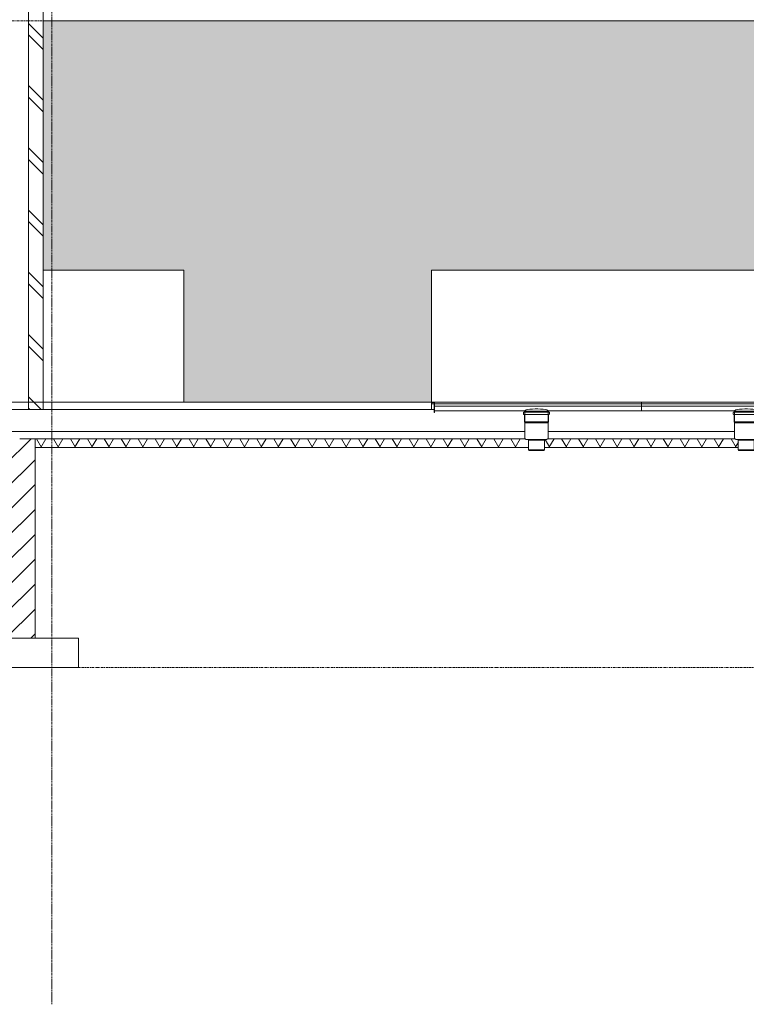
# Model space of a CAD drawing. Header units: millimetres. Extents: x 37681 to 219932, y -4585 to 8657.
# Tile 36 of 53: x 84608 to 89561, y -4105 to 2608. Entities that reach past the tile are written whole.
import ezdxf

# ---------------------------------------------------------------- set-up
doc = ezdxf.new("R2010")
doc.units = ezdxf.units.MM
doc.linetypes.add('ARC Grid Line', pattern=[22.225, 12.7, -3.175, 3.175, -3.175])
doc.linetypes.add('ARC Level Line', pattern=[32, 6, -5, 16, -5])
for name, color, linetype, lineweight in [('A--A23__Vloeren', 8, 'Continuous', 15), ('A--A2__Ruwbouw', 8, 'Continuous', 15), ('A--AR9__AlgVoorz', 1, 'Continuous', 9), ('A--L$01A__Algemeen', 7, 'Continuous', 9), ('A--L$07A__Stramien', 1, 'Continuous', 13), ('A--L22__Binnenwanden', 2, 'Continuous', 9), ('A--L23__Vloeren', 3, 'Continuous', 9), ('A--L45__Plafondafwerkingen', 1, 'Continuous', 9), ('A--L74__VasteSanitaireVoorz', 1, 'Continuous', 9), ('A--L82__LosseGebruikersInvent', 1, 'Continuous', 9), ('A--LR9__AlgVoorz', 7, 'Continuous', 9)]:
    doc.layers.add(name, color=color, linetype=linetype, lineweight=lineweight)

# ---------------------------------------------------------------- blocks, each defined once
blk = doc.blocks.new('73_FU_Keukentop - Type 1-2250152-B')
at = {"layer": 'A--L82__LosseGebruikersInvent'}
for p, q in [((-76191.4, 900), (-75233.4, 900)), ((-75233.4, 900), (-75233.4, 0))]:
    blk.add_line(p, q, dxfattribs=at)
blk = doc.blocks.new('52_PF_FB_Gutter_rectangle - End Outlet - 1430mm_W_ x 300mm_L_ x 60mm_H_ x 160mm_Dia_ 2-2250497-B')
at = {"layer": 'A--L74__VasteSanitaireVoorz'}
for p, q in [((-73527.4, 0.1), (-73539.4, 0.1)), ((-72113.4, 0.1), (-73523.4, 0.1)), ((-73523.4, 0.1), (-73523.4, -3.9)), ((-72113.4, -3.9), (-72113.4, 0.1)), ((-73543.4, -3.9), (-73543.4, -11.9)), ((-73543.4, -11.9), (-73541.4, -11.9)), ((-73541.4, -3.9), (-73541.4, -11.9)), ((-73541.4, -11.9), (-73541.4, -3.9)), ((-73541.4, -11.9), (-73525.4, -11.9)), ((-73527.4, -1.9), (-73539.4, -1.9)), ((-73539.4, -1.9), (-73527.4, -1.9)), ((-73525.4, -11.9), (-73525.4, -3.9)), ((-73525.4, -3.9), (-73525.4, -59.9)), ((-73525.4, -69.9), (-73525.4, -59.9)), ((-73523.4, -11.9), (-73523.4, -3.9)), ((-73523.4, -59.9), (-73523.4, -3.9)), ((-73523.4, -11.9), (-72113.4, -11.9)), ((-73523.4, -27.9), (-72113.4, -27.9)), ((-73523.4, -59.9), (-72908.4, -59.9)), ((-73523.4, -59.9), (-73523.4, -69.9)), ((-72910.1, -62.6), (-72910.1, -66.6)), ((-72908, -62.6), (-72910.1, -62.6)), ((-72908.4, -59.9), (-72908.4, -134.4)), ((-72828.4, -62.6), (-72907.3, -62.6)), ((-72749.5, -62.6), (-72828.4, -62.6)), ((-72746.7, -62.6), (-72748.9, -62.6)), ((-72748.4, -59.9), (-72113.4, -59.9)), ((-72748.4, -134.4), (-72748.4, -59.9)), ((-72746.7, -66.6), (-72746.7, -62.6)), ((-72113.4, -3.9), (-72113.4, -11.9)), ((-72113.4, -11.9), (-72113.4, -23.9)), ((-72113.4, -27.9), (-72113.4, -23.9)), ((-72113.4, -27.9), (-72113.4, -29.9)), ((-72113.4, -29.9), (-72113.4, -31.8)), ((-72113.4, -35.7), (-72113.4, -31.8)), ((-72113.4, -35.7), (-72113.4, -59.9)), ((-73525.4, -69.9), (-73523.4, -69.9)), ((-72917.1, -71.6), (-72917.1, -80.6)), ((-72910.1, -85.6), (-72910.1, -134.8)), ((-72746.7, -134.8), (-72746.7, -85.6)), ((-72739.8, -80.6), (-72739.8, -71.6)), ((-72910.1, -134.8), (-72908.5, -141.1)), ((-72828.4, -134.8), (-72910.1, -134.8)), ((-72908.5, -141.1), (-72908.5, -242.6)), ((-72908.5, -141.1), (-72828.4, -141.1)), ((-72908.4, -134.4), (-72906.4, -139.9)), ((-72828.4, -134.8), (-72746.7, -134.8)), ((-72748.4, -141.1), (-72828.4, -141.1)), ((-72750.4, -139.9), (-72748.4, -134.4)), ((-72748.4, -141.1), (-72746.7, -134.8)), ((-72748.4, -242.6), (-72748.4, -141.1)), ((-72883.4, -253.9), (-72883.4, -258.9)), ((-72883.4, -258.9), (-72883.4, -324.9)), ((-72883.4, -258.9), (-72828.4, -258.9)), ((-72828.4, -258.9), (-72883.4, -258.9)), ((-72828.4, -258.9), (-72773.4, -258.9)), ((-72828.4, -258.9), (-72773.4, -258.9)), ((-72773.4, -258.9), (-72773.4, -253.9)), ((-72773.4, -324.9), (-72773.4, -258.9)), ((-72883.4, -324.9), (-72881.6, -329.9)), ((-72828.4, -324.9), (-72883.4, -324.9)), ((-72828.4, -329.9), (-72881.6, -329.9)), ((-72773.4, -324.9), (-72828.4, -324.9)), ((-72775.3, -329.9), (-72828.4, -329.9)), ((-72775.3, -329.9), (-72773.4, -324.9))]:
    blk.add_line(p, q, dxfattribs=at)
at = {"layer": 'A--L74__VasteSanitaireVoorz', "flags": 128}
for points in [[(-72912.1, -68.6), (-72912.1, -68.6), (-72912, -68.6), (-72911.9, -68.6), (-72911.8, -68.6), (-72911.7, -68.6), (-72911.7, -68.5), (-72911.6, -68.5), (-72911.5, -68.5), (-72911.4, -68.5), (-72911.4, -68.4), (-72911.3, -68.4), (-72911.2, -68.4), (-72911.2, -68.3), (-72911.1, -68.3), (-72911, -68.3), (-72910.9, -68.2), (-72910.9, -68.2), (-72910.8, -68.1), (-72910.8, -68), (-72910.7, -68), (-72910.7, -67.9), (-72910.6, -67.9), (-72910.6, -67.8), (-72910.5, -67.7), (-72910.5, -67.7), (-72910.4, -67.6), (-72910.4, -67.5), (-72910.3, -67.5), (-72910.3, -67.4), (-72910.3, -67.3), (-72910.3, -67.2), (-72910.2, -67.2), (-72910.2, -67.1), (-72910.2, -67), (-72910.2, -66.9), (-72910.2, -66.9), (-72910.2, -66.8), (-72910.1, -66.7), (-72910.1, -66.6), (-72910.1, -66.6)], [(-72748.4, -59.9), (-72750.9, -56.5), (-72757.7, -53.4), (-72768.7, -50.6), (-72783.1, -48.3), (-72800.2, -46.8), (-72818.8, -46), (-72838.1, -46), (-72856.7, -46.8), (-72873.8, -48.3), (-72888.2, -50.6), (-72899.2, -53.4), (-72906, -56.5), (-72908.4, -59.9)], [(-72746.7, -66.6), (-72746.7, -66.7), (-72746.7, -66.8), (-72746.7, -66.8), (-72746.7, -66.9), (-72746.7, -67), (-72746.7, -67.1), (-72746.7, -67.2), (-72746.6, -67.2), (-72746.6, -67.3), (-72746.6, -67.4), (-72746.6, -67.5), (-72746.5, -67.5), (-72746.5, -67.6), (-72746.4, -67.7), (-72746.4, -67.7), (-72746.3, -67.8), (-72746.3, -67.9), (-72746.2, -67.9), (-72746.2, -68), (-72746.1, -68), (-72746.1, -68.1), (-72746, -68.1), (-72746, -68.2), (-72745.9, -68.2), (-72745.8, -68.3), (-72745.8, -68.3), (-72745.7, -68.4), (-72745.6, -68.4), (-72745.5, -68.4), (-72745.5, -68.5), (-72745.4, -68.5), (-72745.3, -68.5), (-72745.2, -68.5), (-72745.2, -68.6), (-72745.1, -68.6), (-72745, -68.6), (-72744.9, -68.6), (-72744.8, -68.6), (-72744.8, -68.6), (-72744.7, -68.6)], [(-72917.1, -71.6), (-72917.1, -71.5), (-72917.1, -71.4), (-72917.1, -71.2), (-72917.1, -71.1), (-72917, -71), (-72917, -70.9), (-72917, -70.8), (-72916.9, -70.7), (-72916.9, -70.5), (-72916.9, -70.4), (-72916.8, -70.3), (-72916.8, -70.2), (-72916.7, -70.1), (-72916.6, -70), (-72916.6, -69.9), (-72916.5, -69.8), (-72916.4, -69.7), (-72916.3, -69.6), (-72916.3, -69.5), (-72916.2, -69.4), (-72916.1, -69.4), (-72916, -69.3), (-72915.9, -69.2), (-72915.8, -69.1), (-72915.7, -69.1), (-72915.6, -69), (-72915.5, -69), (-72915.4, -68.9), (-72915.3, -68.8), (-72915.2, -68.8), (-72915.1, -68.8), (-72915, -68.7), (-72914.8, -68.7), (-72914.7, -68.7), (-72914.6, -68.6), (-72914.5, -68.6), (-72914.4, -68.6), (-72914.2, -68.6), (-72914.1, -68.6), (-72914.1, -68.6)], [(-72914.1, -83.6), (-72914.2, -83.6), (-72914.3, -83.6), (-72914.5, -83.6), (-72914.6, -83.6), (-72914.7, -83.5), (-72914.8, -83.5), (-72914.9, -83.5), (-72915, -83.4), (-72915.2, -83.4), (-72915.3, -83.4), (-72915.4, -83.3), (-72915.5, -83.3), (-72915.6, -83.2), (-72915.7, -83.1), (-72915.8, -83.1), (-72915.9, -83), (-72916, -82.9), (-72916.1, -82.9), (-72916.2, -82.8), (-72916.2, -82.7), (-72916.3, -82.6), (-72916.4, -82.5), (-72916.5, -82.4), (-72916.6, -82.3), (-72916.6, -82.2), (-72916.7, -82.1), (-72916.7, -82), (-72916.8, -81.9), (-72916.8, -81.8), (-72916.9, -81.7), (-72916.9, -81.6), (-72917, -81.5), (-72917, -81.3), (-72917, -81.2), (-72917.1, -81.1), (-72917.1, -81), (-72917.1, -80.9), (-72917.1, -80.8), (-72917.1, -80.6), (-72917.1, -80.6)], [(-72828.4, -68.6), (-72831.9, -68.6), (-72835.3, -68.6), (-72838.7, -68.6), (-72842.1, -68.6), (-72845.5, -68.6), (-72848.8, -68.6), (-72852.1, -68.6), (-72855.4, -68.6), (-72858.6, -68.6), (-72861.8, -68.6), (-72864.9, -68.6), (-72868, -68.6), (-72871, -68.6), (-72873.9, -68.6), (-72876.8, -68.6), (-72879.6, -68.6), (-72882.3, -68.6), (-72884.9, -68.6), (-72887.5, -68.6), (-72889.9, -68.6), (-72892.2, -68.6), (-72894.5, -68.6), (-72896.6, -68.6), (-72898.6, -68.6), (-72900.5, -68.6), (-72902.3, -68.6), (-72904, -68.6), (-72905.5, -68.6), (-72907, -68.6), (-72908.3, -68.6), (-72909.5, -68.6), (-72910.5, -68.6), (-72911.4, -68.6), (-72912.2, -68.6), (-72912.8, -68.6), (-72913.4, -68.6), (-72913.7, -68.6), (-72914, -68.6), (-72914.1, -68.6), (-72914.1, -68.6)], [(-72914.1, -68.6), (-72914, -68.6), (-72913.8, -68.6), (-72913.5, -68.6), (-72913, -68.6), (-72912.4, -68.6), (-72911.6, -68.6), (-72910.8, -68.6), (-72909.7, -68.6), (-72908.6, -68.6)], [(-72909.5, -83.6), (-72910.5, -83.6), (-72911.4, -83.6), (-72912.2, -83.6), (-72912.8, -83.6), (-72913.4, -83.6), (-72913.7, -83.6), (-72914, -83.6), (-72914.1, -83.6), (-72914.1, -83.6)], [(-72914.1, -83.6), (-72914, -83.6), (-72913.8, -83.6), (-72913.5, -83.6), (-72913, -83.6), (-72912.4, -83.6), (-72911.6, -83.6), (-72910.8, -83.6), (-72909.7, -83.6), (-72908.6, -83.6), (-72907.3, -83.6), (-72905.9, -83.6), (-72904.4, -83.6), (-72902.8, -83.6), (-72901, -83.6), (-72899.1, -83.6), (-72897.1, -83.6), (-72895, -83.6), (-72892.8, -83.6), (-72890.5, -83.6), (-72888.1, -83.6), (-72885.6, -83.6), (-72883, -83.6), (-72880.3, -83.6), (-72877.6, -83.6), (-72874.7, -83.6), (-72871.8, -83.6), (-72868.8, -83.6), (-72865.8, -83.6), (-72862.6, -83.6), (-72859.5, -83.6), (-72856.3, -83.6), (-72853, -83.6), (-72849.7, -83.6), (-72846.4, -83.6), (-72843, -83.6), (-72839.6, -83.6), (-72836.2, -83.6), (-72832.8, -83.6), (-72829.4, -83.6), (-72828.4, -83.6)], [(-72910.1, -85.6), (-72910.1, -85.5), (-72910.2, -85.4), (-72910.2, -85.4), (-72910.2, -85.3), (-72910.2, -85.2), (-72910.2, -85.1), (-72910.2, -85), (-72910.2, -85), (-72910.3, -84.9), (-72910.3, -84.8), (-72910.3, -84.7), (-72910.4, -84.7), (-72910.4, -84.6), (-72910.4, -84.5), (-72910.5, -84.5), (-72910.5, -84.4), (-72910.6, -84.3), (-72910.6, -84.3), (-72910.7, -84.2), (-72910.8, -84.2), (-72910.8, -84.1), (-72910.9, -84.1), (-72910.9, -84), (-72911, -84), (-72911.1, -83.9), (-72911.1, -83.9), (-72911.2, -83.8), (-72911.3, -83.8), (-72911.3, -83.8), (-72911.4, -83.7), (-72911.5, -83.7), (-72911.6, -83.7), (-72911.6, -83.7), (-72911.7, -83.6), (-72911.8, -83.6), (-72911.9, -83.6), (-72912, -83.6), (-72912, -83.6), (-72912.1, -83.6), (-72912.1, -83.6)], [(-72742.8, -68.6), (-72742.9, -68.6), (-72743.1, -68.6), (-72743.4, -68.6), (-72743.9, -68.6), (-72744.5, -68.6), (-72745.2, -68.6), (-72746.1, -68.6), (-72747.1, -68.6), (-72748.3, -68.6), (-72749.6, -68.6), (-72751, -68.6), (-72752.5, -68.6), (-72754.1, -68.6), (-72755.9, -68.6), (-72757.8, -68.6), (-72759.7, -68.6), (-72761.8, -68.6), (-72764.1, -68.6), (-72766.4, -68.6), (-72768.8, -68.6), (-72771.3, -68.6), (-72773.9, -68.6), (-72776.6, -68.6), (-72779.3, -68.6), (-72782.2, -68.6), (-72785.1, -68.6), (-72788.1, -68.6), (-72791.1, -68.6), (-72794.2, -68.6), (-72797.4, -68.6), (-72800.6, -68.6), (-72803.9, -68.6), (-72807.2, -68.6), (-72810.5, -68.6), (-72813.9, -68.6), (-72817.3, -68.6), (-72820.7, -68.6), (-72824.1, -68.6), (-72827.5, -68.6), (-72828.4, -68.6)], [(-72828.4, -83.6), (-72825, -83.6), (-72821.6, -83.6), (-72818.2, -83.6), (-72814.8, -83.6), (-72811.4, -83.6), (-72808.1, -83.6), (-72804.8, -83.6), (-72801.5, -83.6), (-72798.3, -83.6), (-72795.1, -83.6), (-72792, -83.6), (-72788.9, -83.6), (-72785.9, -83.6), (-72782.9, -83.6), (-72780.1, -83.6), (-72777.3, -83.6), (-72774.6, -83.6), (-72772, -83.6), (-72769.4, -83.6), (-72767, -83.6), (-72764.7, -83.6), (-72762.4, -83.6), (-72760.3, -83.6), (-72758.3, -83.6), (-72756.4, -83.6), (-72754.6, -83.6), (-72752.9, -83.6), (-72751.4, -83.6), (-72749.9, -83.6), (-72748.6, -83.6), (-72747.4, -83.6), (-72746.4, -83.6), (-72745.5, -83.6), (-72744.7, -83.6), (-72744, -83.6), (-72743.5, -83.6), (-72743.1, -83.6), (-72742.9, -83.6), (-72742.8, -83.6), (-72742.8, -83.6)], [(-72742.8, -83.6), (-72742.9, -83.6), (-72743.1, -83.6), (-72743.4, -83.6), (-72743.9, -83.6), (-72744.5, -83.6), (-72745.2, -83.6), (-72746.1, -83.6), (-72747.1, -83.6), (-72748.3, -83.6)], [(-72747.4, -68.6), (-72746.4, -68.6), (-72745.5, -68.6), (-72744.7, -68.6), (-72744, -68.6), (-72743.5, -68.6), (-72743.1, -68.6), (-72742.9, -68.6), (-72742.8, -68.6), (-72742.8, -68.6)], [(-72744.7, -83.6), (-72744.8, -83.6), (-72744.9, -83.6), (-72745, -83.6), (-72745.1, -83.6), (-72745.1, -83.6), (-72745.2, -83.7), (-72745.3, -83.7), (-72745.4, -83.7), (-72745.4, -83.7), (-72745.5, -83.8), (-72745.6, -83.8), (-72745.7, -83.8), (-72745.7, -83.9), (-72745.8, -83.9), (-72745.9, -83.9), (-72745.9, -84), (-72746, -84), (-72746.1, -84.1), (-72746.1, -84.2), (-72746.2, -84.2), (-72746.2, -84.3), (-72746.3, -84.3), (-72746.3, -84.4), (-72746.4, -84.5), (-72746.4, -84.5), (-72746.5, -84.6), (-72746.5, -84.7), (-72746.5, -84.7), (-72746.6, -84.8), (-72746.6, -84.9), (-72746.6, -85), (-72746.7, -85), (-72746.7, -85.1), (-72746.7, -85.2), (-72746.7, -85.3), (-72746.7, -85.3), (-72746.7, -85.4), (-72746.7, -85.5), (-72746.7, -85.6), (-72746.7, -85.6)], [(-72742.8, -68.6), (-72742.7, -68.6), (-72742.6, -68.6), (-72742.4, -68.6), (-72742.3, -68.6), (-72742.2, -68.7), (-72742.1, -68.7), (-72742, -68.7), (-72741.9, -68.8), (-72741.7, -68.8), (-72741.6, -68.8), (-72741.5, -68.9), (-72741.4, -68.9), (-72741.3, -69), (-72741.2, -69.1), (-72741.1, -69.1), (-72741, -69.2), (-72740.9, -69.3), (-72740.8, -69.3), (-72740.7, -69.4), (-72740.6, -69.5), (-72740.6, -69.6), (-72740.5, -69.7), (-72740.4, -69.8), (-72740.3, -69.9), (-72740.3, -70), (-72740.2, -70.1), (-72740.1, -70.2), (-72740.1, -70.3), (-72740, -70.4), (-72740, -70.5), (-72740, -70.6), (-72739.9, -70.7), (-72739.9, -70.9), (-72739.9, -71), (-72739.8, -71.1), (-72739.8, -71.2), (-72739.8, -71.3), (-72739.8, -71.4), (-72739.8, -71.6), (-72739.8, -71.6)], [(-72739.8, -80.6), (-72739.8, -80.7), (-72739.8, -80.8), (-72739.8, -81), (-72739.8, -81.1), (-72739.9, -81.2), (-72739.9, -81.3), (-72739.9, -81.4), (-72739.9, -81.5), (-72740, -81.7), (-72740, -81.8), (-72740.1, -81.9), (-72740.1, -82), (-72740.2, -82.1), (-72740.3, -82.2), (-72740.3, -82.3), (-72740.4, -82.4), (-72740.5, -82.5), (-72740.5, -82.6), (-72740.6, -82.7), (-72740.7, -82.8), (-72740.8, -82.8), (-72740.9, -82.9), (-72741, -83), (-72741.1, -83.1), (-72741.2, -83.1), (-72741.3, -83.2), (-72741.4, -83.2), (-72741.5, -83.3), (-72741.6, -83.4), (-72741.7, -83.4), (-72741.8, -83.4), (-72741.9, -83.5), (-72742.1, -83.5), (-72742.2, -83.5), (-72742.3, -83.6), (-72742.4, -83.6), (-72742.5, -83.6), (-72742.6, -83.6), (-72742.8, -83.6), (-72742.8, -83.6)], [(-72897.2, -253.9), (-72897.7, -253.9), (-72898.1, -253.9), (-72898.6, -253.8), (-72899, -253.7), (-72899.5, -253.7), (-72899.9, -253.6), (-72900.3, -253.4), (-72900.8, -253.3), (-72901.2, -253.2), (-72901.6, -253), (-72902, -252.8), (-72902.4, -252.6), (-72902.8, -252.4), (-72903.2, -252.2), (-72903.6, -251.9), (-72903.9, -251.7), (-72904.3, -251.4), (-72904.6, -251.1), (-72905, -250.8), (-72905.3, -250.5), (-72905.6, -250.1), (-72905.9, -249.8), (-72906.2, -249.5), (-72906.4, -249.1), (-72906.7, -248.7), (-72906.9, -248.3), (-72907.1, -247.9), (-72907.3, -247.5), (-72907.5, -247.1), (-72907.7, -246.7), (-72907.9, -246.3), (-72908, -245.9), (-72908.1, -245.4), (-72908.2, -245), (-72908.3, -244.5), (-72908.4, -244.1), (-72908.4, -243.7), (-72908.5, -243.2), (-72908.5, -242.8), (-72908.5, -242.6)], [(-72883.2, -253.9), (-72884.8, -253.9), (-72886.3, -253.9), (-72887.8, -253.9), (-72889.1, -253.9), (-72890.3, -253.9), (-72891.5, -253.9), (-72892.5, -253.9), (-72893.5, -253.9), (-72894.3, -253.9), (-72895.1, -253.9), (-72895.7, -253.9), (-72896.2, -253.9), (-72896.6, -253.9), (-72896.9, -253.9), (-72897.1, -253.9), (-72897.2, -253.9), (-72897.2, -253.9)], [(-72897.2, -253.9), (-72897.2, -253.9), (-72897, -253.9), (-72896.7, -253.9), (-72896.3, -253.9), (-72895.8, -253.9), (-72895.2, -253.9), (-72894.5, -253.9), (-72893.7, -253.9), (-72892.8, -253.9), (-72891.8, -253.9), (-72890.7, -253.9), (-72889.4, -253.9), (-72888.1, -253.9), (-72886.7, -253.9), (-72885.2, -253.9), (-72883.6, -253.9), (-72881.9, -253.9), (-72880.1, -253.9), (-72878.3, -253.9), (-72876.4, -253.9), (-72874.3, -253.9), (-72872.3, -253.9), (-72870.1, -253.9), (-72867.9, -253.9), (-72865.6, -253.9), (-72863.3, -253.9), (-72860.9, -253.9), (-72858.4, -253.9), (-72855.9, -253.9), (-72853.4, -253.9), (-72850.8, -253.9), (-72848.2, -253.9), (-72845.5, -253.9), (-72842.8, -253.9), (-72840.1, -253.9), (-72837.4, -253.9), (-72834.7, -253.9), (-72831.9, -253.9), (-72829.2, -253.9), (-72828.4, -253.9)], [(-72828.4, -253.9), (-72825.7, -253.9), (-72822.9, -253.9), (-72820.2, -253.9), (-72817.5, -253.9), (-72814.8, -253.9), (-72812.1, -253.9), (-72809.4, -253.9), (-72806.8, -253.9), (-72804.2, -253.9), (-72801.7, -253.9), (-72799.2, -253.9), (-72796.7, -253.9), (-72794.3, -253.9), (-72791.9, -253.9), (-72789.6, -253.9), (-72787.4, -253.9), (-72785.2, -253.9), (-72783.1, -253.9), (-72781.1, -253.9), (-72779.1, -253.9), (-72777.2, -253.9), (-72775.4, -253.9), (-72773.7, -253.9), (-72772.1, -253.9), (-72770.6, -253.9), (-72769.1, -253.9), (-72767.8, -253.9), (-72766.5, -253.9), (-72765.4, -253.9), (-72764.3, -253.9), (-72763.4, -253.9), (-72762.6, -253.9), (-72761.8, -253.9), (-72761.2, -253.9), (-72760.7, -253.9), (-72760.3, -253.9), (-72760, -253.9), (-72759.8, -253.9), (-72759.7, -253.9), (-72759.7, -253.9)], [(-72759.7, -253.9), (-72759.7, -253.9), (-72759.9, -253.9), (-72760.2, -253.9), (-72760.6, -253.9), (-72761, -253.9), (-72761.6, -253.9), (-72762.4, -253.9), (-72763.2, -253.9), (-72764.1, -253.9), (-72765.1, -253.9), (-72766.2, -253.9), (-72767.4, -253.9), (-72768.8, -253.9), (-72770.2, -253.9), (-72771.7, -253.9), (-72773.3, -253.9), (-72774.8, -253.9)], [(-72748.4, -242.6), (-72748.4, -243.1), (-72748.5, -243.5), (-72748.5, -244), (-72748.6, -244.4), (-72748.6, -244.9), (-72748.7, -245.3), (-72748.9, -245.7), (-72749, -246.2), (-72749.1, -246.6), (-72749.3, -247), (-72749.5, -247.4), (-72749.7, -247.8), (-72749.9, -248.2), (-72750.1, -248.6), (-72750.4, -249), (-72750.6, -249.4), (-72750.9, -249.7), (-72751.2, -250.1), (-72751.5, -250.4), (-72751.8, -250.7), (-72752.2, -251), (-72752.5, -251.3), (-72752.9, -251.6), (-72753.2, -251.9), (-72753.6, -252.1), (-72754, -252.3), (-72754.4, -252.6), (-72754.8, -252.8), (-72755.2, -253), (-72755.6, -253.1), (-72756, -253.3), (-72756.4, -253.4), (-72756.9, -253.5), (-72757.3, -253.6), (-72757.8, -253.7), (-72758.2, -253.8), (-72758.7, -253.8), (-72759.1, -253.9), (-72759.6, -253.9), (-72759.7, -253.9)]]:
    blk.add_lwpolyline(points, dxfattribs=at)
at = {"layer": 'A--L74__VasteSanitaireVoorz'}
for centre, radius, start, end in [((-73539.4, -3.9), 4, 90, 180), ((-73539.4, -3.9), 4, 90, 180), ((-73527.4, -3.9), 4, 0, 90), ((-73527.4, -3.9), 4, 0, 90), ((-73539.4, -3.9), 2, 90, 180), ((-73539.4, -3.9), 2, 90, 180), ((-73539.4, -3.9), 2, 120, 150), ((-73539.4, -3.9), 2, 120, 150), ((-73539.4, -3.9), 2, 120, 150), ((-73539.4, -3.9), 2, 120, 150), ((-73527.4, -3.9), 2, 360, 90), ((-73527.4, -3.9), 2, 360, 90), ((-73527.4, -3.9), 2, 30, 60), ((-73527.4, -3.9), 2, 30, 60), ((-73527.4, -3.9), 2, 30, 60), ((-73527.4, -3.9), 2, 30, 60)]:
    blk.add_arc(centre, radius, start, end, dxfattribs=at)
blk = doc.blocks.new('52_PF_FB_Gutter_rectangle - End Outlet - 1430mm_W_ x 300mm_L_ x 60mm_H_ x 160mm_Dia_ 2-2250526-B')
at = {"layer": 'A--L74__VasteSanitaireVoorz'}
for p, q in [((-70703.4, 0.1), (-72113.4, 0.1)), ((-72113.4, 0.1), (-72113.4, -3.9)), ((-70703.4, -3.9), (-70703.4, 0.1)), ((-70687.4, 0.1), (-70699.4, 0.1)), ((-72113.4, -11.9), (-72113.4, -3.9)), ((-72113.4, -23.9), (-72113.4, -11.9)), ((-72113.4, -11.9), (-70703.4, -11.9)), ((-72113.4, -23.9), (-72113.4, -27.9)), ((-72113.4, -27.9), (-70703.4, -27.9)), ((-72113.4, -29.9), (-72113.4, -27.9)), ((-72113.4, -31.8), (-72113.4, -29.9)), ((-72113.4, -31.8), (-72113.4, -35.7)), ((-72113.4, -59.9), (-72113.4, -35.7)), ((-72113.4, -59.9), (-71478.4, -59.9)), ((-71480.1, -62.6), (-71480.1, -66.6)), ((-71478, -62.6), (-71480.1, -62.6)), ((-71478.4, -59.9), (-71478.4, -134.4)), ((-71398.4, -62.6), (-71477.3, -62.6)), ((-71319.5, -62.6), (-71398.4, -62.6)), ((-71316.7, -62.6), (-71318.9, -62.6)), ((-71318.4, -59.9), (-70703.4, -59.9)), ((-71318.4, -134.4), (-71318.4, -59.9)), ((-71316.7, -66.6), (-71316.7, -62.6)), ((-70703.4, -3.9), (-70703.4, -11.9)), ((-70703.4, -3.9), (-70703.4, -59.9)), ((-70703.4, -69.9), (-70703.4, -59.9)), ((-70701.4, -3.9), (-70701.4, -11.9)), ((-70701.4, -59.9), (-70701.4, -3.9)), ((-70701.4, -11.9), (-70685.4, -11.9)), ((-70701.4, -59.9), (-70701.4, -69.9)), ((-70687.4, -1.9), (-70699.4, -1.9)), ((-70699.4, -1.9), (-70687.4, -1.9)), ((-70685.4, -11.9), (-70685.4, -3.9)), ((-70685.4, -3.9), (-70685.4, -11.9)), ((-70685.4, -11.9), (-70683.4, -11.9)), ((-70683.4, -11.9), (-70683.4, -3.9)), ((-71487.1, -71.6), (-71487.1, -80.6)), ((-71480.1, -85.6), (-71480.1, -134.8)), ((-71316.7, -134.8), (-71316.7, -85.6)), ((-71309.8, -80.6), (-71309.8, -71.6)), ((-70703.4, -69.9), (-70701.4, -69.9)), ((-71480.1, -134.8), (-71478.5, -141.1)), ((-71480.1, -134.8), (-71398.4, -134.8)), ((-71478.5, -141.1), (-71478.5, -242.6)), ((-71398.4, -141.1), (-71478.5, -141.1)), ((-71478.4, -134.4), (-71476.4, -139.9)), ((-71316.7, -134.8), (-71398.4, -134.8)), ((-71398.4, -141.1), (-71318.4, -141.1)), ((-71320.4, -139.9), (-71318.4, -134.4)), ((-71318.4, -141.1), (-71316.7, -134.8)), ((-71318.4, -242.6), (-71318.4, -141.1)), ((-71453.4, -253.9), (-71453.4, -258.9)), ((-71453.4, -258.9), (-71453.4, -324.9)), ((-71453.4, -258.9), (-71398.4, -258.9)), ((-71453.4, -258.9), (-71398.4, -258.9)), ((-71398.4, -258.9), (-71343.4, -258.9)), ((-71343.4, -258.9), (-71398.4, -258.9)), ((-71343.4, -258.9), (-71343.4, -253.9)), ((-71343.4, -324.9), (-71343.4, -258.9)), ((-71453.4, -324.9), (-71451.6, -329.9)), ((-71398.4, -324.9), (-71453.4, -324.9)), ((-71398.4, -329.9), (-71451.6, -329.9)), ((-71343.4, -324.9), (-71398.4, -324.9)), ((-71345.3, -329.9), (-71398.4, -329.9)), ((-71345.3, -329.9), (-71343.4, -324.9))]:
    blk.add_line(p, q, dxfattribs=at)
at = {"layer": 'A--L74__VasteSanitaireVoorz', "flags": 128}
for points in [[(-71482.1, -68.6), (-71482.1, -68.6), (-71482, -68.6), (-71481.9, -68.6), (-71481.8, -68.6), (-71481.7, -68.6), (-71481.7, -68.5), (-71481.6, -68.5), (-71481.5, -68.5), (-71481.4, -68.5), (-71481.4, -68.4), (-71481.3, -68.4), (-71481.2, -68.4), (-71481.2, -68.3), (-71481.1, -68.3), (-71481, -68.3), (-71480.9, -68.2), (-71480.9, -68.2), (-71480.8, -68.1), (-71480.8, -68), (-71480.7, -68), (-71480.7, -67.9), (-71480.6, -67.9), (-71480.6, -67.8), (-71480.5, -67.7), (-71480.5, -67.7), (-71480.4, -67.6), (-71480.4, -67.5), (-71480.3, -67.5), (-71480.3, -67.4), (-71480.3, -67.3), (-71480.3, -67.2), (-71480.2, -67.2), (-71480.2, -67.1), (-71480.2, -67), (-71480.2, -66.9), (-71480.2, -66.9), (-71480.2, -66.8), (-71480.1, -66.7), (-71480.1, -66.6), (-71480.1, -66.6)], [(-71318.4, -59.9), (-71320.9, -56.5), (-71327.7, -53.4), (-71338.7, -50.6), (-71353.1, -48.3), (-71370.2, -46.8), (-71388.8, -46), (-71408.1, -46), (-71426.7, -46.8), (-71443.8, -48.3), (-71458.2, -50.6), (-71469.2, -53.4), (-71476, -56.5), (-71478.4, -59.9)], [(-71316.7, -66.6), (-71316.7, -66.7), (-71316.7, -66.8), (-71316.7, -66.8), (-71316.7, -66.9), (-71316.7, -67), (-71316.7, -67.1), (-71316.7, -67.2), (-71316.6, -67.2), (-71316.6, -67.3), (-71316.6, -67.4), (-71316.6, -67.5), (-71316.5, -67.5), (-71316.5, -67.6), (-71316.4, -67.7), (-71316.4, -67.7), (-71316.3, -67.8), (-71316.3, -67.9), (-71316.2, -67.9), (-71316.2, -68), (-71316.1, -68), (-71316.1, -68.1), (-71316, -68.1), (-71316, -68.2), (-71315.9, -68.2), (-71315.8, -68.3), (-71315.8, -68.3), (-71315.7, -68.4), (-71315.6, -68.4), (-71315.5, -68.4), (-71315.5, -68.5), (-71315.4, -68.5), (-71315.3, -68.5), (-71315.2, -68.5), (-71315.2, -68.6), (-71315.1, -68.6), (-71315, -68.6), (-71314.9, -68.6), (-71314.8, -68.6), (-71314.8, -68.6), (-71314.7, -68.6)], [(-71487.1, -71.6), (-71487.1, -71.5), (-71487.1, -71.4), (-71487.1, -71.2), (-71487.1, -71.1), (-71487, -71), (-71487, -70.9), (-71487, -70.8), (-71486.9, -70.7), (-71486.9, -70.5), (-71486.9, -70.4), (-71486.8, -70.3), (-71486.8, -70.2), (-71486.7, -70.1), (-71486.6, -70), (-71486.6, -69.9), (-71486.5, -69.8), (-71486.4, -69.7), (-71486.3, -69.6), (-71486.3, -69.5), (-71486.2, -69.4), (-71486.1, -69.4), (-71486, -69.3), (-71485.9, -69.2), (-71485.8, -69.1), (-71485.7, -69.1), (-71485.6, -69), (-71485.5, -69), (-71485.4, -68.9), (-71485.3, -68.8), (-71485.2, -68.8), (-71485.1, -68.8), (-71485, -68.7), (-71484.8, -68.7), (-71484.7, -68.7), (-71484.6, -68.6), (-71484.5, -68.6), (-71484.4, -68.6), (-71484.2, -68.6), (-71484.1, -68.6), (-71484.1, -68.6)], [(-71484.1, -83.6), (-71484.2, -83.6), (-71484.3, -83.6), (-71484.5, -83.6), (-71484.6, -83.6), (-71484.7, -83.5), (-71484.8, -83.5), (-71484.9, -83.5), (-71485, -83.4), (-71485.2, -83.4), (-71485.3, -83.4), (-71485.4, -83.3), (-71485.5, -83.3), (-71485.6, -83.2), (-71485.7, -83.1), (-71485.8, -83.1), (-71485.9, -83), (-71486, -82.9), (-71486.1, -82.9), (-71486.2, -82.8), (-71486.2, -82.7), (-71486.3, -82.6), (-71486.4, -82.5), (-71486.5, -82.4), (-71486.6, -82.3), (-71486.6, -82.2), (-71486.7, -82.1), (-71486.7, -82), (-71486.8, -81.9), (-71486.8, -81.8), (-71486.9, -81.7), (-71486.9, -81.6), (-71487, -81.5), (-71487, -81.3), (-71487, -81.2), (-71487.1, -81.1), (-71487.1, -81), (-71487.1, -80.9), (-71487.1, -80.8), (-71487.1, -80.6), (-71487.1, -80.6)], [(-71398.4, -68.6), (-71401.9, -68.6), (-71405.3, -68.6), (-71408.7, -68.6), (-71412.1, -68.6), (-71415.5, -68.6), (-71418.8, -68.6), (-71422.1, -68.6), (-71425.4, -68.6), (-71428.6, -68.6), (-71431.8, -68.6), (-71434.9, -68.6), (-71438, -68.6), (-71441, -68.6), (-71443.9, -68.6), (-71446.8, -68.6), (-71449.6, -68.6), (-71452.3, -68.6), (-71454.9, -68.6), (-71457.5, -68.6), (-71459.9, -68.6), (-71462.2, -68.6), (-71464.5, -68.6), (-71466.6, -68.6), (-71468.6, -68.6), (-71470.5, -68.6), (-71472.3, -68.6), (-71474, -68.6), (-71475.5, -68.6), (-71477, -68.6), (-71478.3, -68.6), (-71479.5, -68.6), (-71480.5, -68.6), (-71481.4, -68.6), (-71482.2, -68.6), (-71482.8, -68.6), (-71483.4, -68.6), (-71483.7, -68.6), (-71484, -68.6), (-71484.1, -68.6), (-71484.1, -68.6)], [(-71484.1, -68.6), (-71484, -68.6), (-71483.8, -68.6), (-71483.5, -68.6), (-71483, -68.6), (-71482.4, -68.6), (-71481.6, -68.6), (-71480.8, -68.6), (-71479.7, -68.6), (-71478.6, -68.6)], [(-71479.5, -83.6), (-71480.5, -83.6), (-71481.4, -83.6), (-71482.2, -83.6), (-71482.8, -83.6), (-71483.4, -83.6), (-71483.7, -83.6), (-71484, -83.6), (-71484.1, -83.6), (-71484.1, -83.6)], [(-71484.1, -83.6), (-71484, -83.6), (-71483.8, -83.6), (-71483.5, -83.6), (-71483, -83.6), (-71482.4, -83.6), (-71481.6, -83.6), (-71480.8, -83.6), (-71479.7, -83.6), (-71478.6, -83.6), (-71477.3, -83.6), (-71475.9, -83.6), (-71474.4, -83.6), (-71472.8, -83.6), (-71471, -83.6), (-71469.1, -83.6), (-71467.1, -83.6), (-71465, -83.6), (-71462.8, -83.6), (-71460.5, -83.6), (-71458.1, -83.6), (-71455.6, -83.6), (-71453, -83.6), (-71450.3, -83.6), (-71447.6, -83.6), (-71444.7, -83.6), (-71441.8, -83.6), (-71438.8, -83.6), (-71435.8, -83.6), (-71432.6, -83.6), (-71429.5, -83.6), (-71426.3, -83.6), (-71423, -83.6), (-71419.7, -83.6), (-71416.4, -83.6), (-71413, -83.6), (-71409.6, -83.6), (-71406.2, -83.6), (-71402.8, -83.6), (-71399.4, -83.6), (-71398.4, -83.6)], [(-71480.1, -85.6), (-71480.1, -85.5), (-71480.2, -85.4), (-71480.2, -85.4), (-71480.2, -85.3), (-71480.2, -85.2), (-71480.2, -85.1), (-71480.2, -85), (-71480.2, -85), (-71480.3, -84.9), (-71480.3, -84.8), (-71480.3, -84.7), (-71480.4, -84.7), (-71480.4, -84.6), (-71480.4, -84.5), (-71480.5, -84.5), (-71480.5, -84.4), (-71480.6, -84.3), (-71480.6, -84.3), (-71480.7, -84.2), (-71480.8, -84.2), (-71480.8, -84.1), (-71480.9, -84.1), (-71480.9, -84), (-71481, -84), (-71481.1, -83.9), (-71481.1, -83.9), (-71481.2, -83.8), (-71481.3, -83.8), (-71481.3, -83.8), (-71481.4, -83.7), (-71481.5, -83.7), (-71481.6, -83.7), (-71481.6, -83.7), (-71481.7, -83.6), (-71481.8, -83.6), (-71481.9, -83.6), (-71482, -83.6), (-71482, -83.6), (-71482.1, -83.6), (-71482.1, -83.6)], [(-71312.8, -68.6), (-71312.9, -68.6), (-71313.1, -68.6), (-71313.4, -68.6), (-71313.9, -68.6), (-71314.5, -68.6), (-71315.2, -68.6), (-71316.1, -68.6), (-71317.1, -68.6), (-71318.3, -68.6), (-71319.6, -68.6), (-71321, -68.6), (-71322.5, -68.6), (-71324.1, -68.6), (-71325.9, -68.6), (-71327.8, -68.6), (-71329.7, -68.6), (-71331.8, -68.6), (-71334.1, -68.6), (-71336.4, -68.6), (-71338.8, -68.6), (-71341.3, -68.6), (-71343.9, -68.6), (-71346.6, -68.6), (-71349.3, -68.6), (-71352.2, -68.6), (-71355.1, -68.6), (-71358.1, -68.6), (-71361.1, -68.6), (-71364.2, -68.6), (-71367.4, -68.6), (-71370.6, -68.6), (-71373.9, -68.6), (-71377.2, -68.6), (-71380.5, -68.6), (-71383.9, -68.6), (-71387.3, -68.6), (-71390.7, -68.6), (-71394.1, -68.6), (-71397.5, -68.6), (-71398.4, -68.6)], [(-71398.4, -83.6), (-71395, -83.6), (-71391.6, -83.6), (-71388.2, -83.6), (-71384.8, -83.6), (-71381.4, -83.6), (-71378.1, -83.6), (-71374.8, -83.6), (-71371.5, -83.6), (-71368.3, -83.6), (-71365.1, -83.6), (-71362, -83.6), (-71358.9, -83.6), (-71355.9, -83.6), (-71352.9, -83.6), (-71350.1, -83.6), (-71347.3, -83.6), (-71344.6, -83.6), (-71342, -83.6), (-71339.4, -83.6), (-71337, -83.6), (-71334.7, -83.6), (-71332.4, -83.6), (-71330.3, -83.6), (-71328.3, -83.6), (-71326.4, -83.6), (-71324.6, -83.6), (-71322.9, -83.6), (-71321.4, -83.6), (-71319.9, -83.6), (-71318.6, -83.6), (-71317.4, -83.6), (-71316.4, -83.6), (-71315.5, -83.6), (-71314.7, -83.6), (-71314, -83.6), (-71313.5, -83.6), (-71313.1, -83.6), (-71312.9, -83.6), (-71312.8, -83.6), (-71312.8, -83.6)], [(-71312.8, -83.6), (-71312.9, -83.6), (-71313.1, -83.6), (-71313.4, -83.6), (-71313.9, -83.6), (-71314.5, -83.6), (-71315.2, -83.6), (-71316.1, -83.6), (-71317.1, -83.6), (-71318.3, -83.6)], [(-71317.4, -68.6), (-71316.4, -68.6), (-71315.5, -68.6), (-71314.7, -68.6), (-71314, -68.6), (-71313.5, -68.6), (-71313.1, -68.6), (-71312.9, -68.6), (-71312.8, -68.6), (-71312.8, -68.6)], [(-71314.7, -83.6), (-71314.8, -83.6), (-71314.9, -83.6), (-71315, -83.6), (-71315.1, -83.6), (-71315.1, -83.6), (-71315.2, -83.7), (-71315.3, -83.7), (-71315.4, -83.7), (-71315.4, -83.7), (-71315.5, -83.8), (-71315.6, -83.8), (-71315.7, -83.8), (-71315.7, -83.9), (-71315.8, -83.9), (-71315.9, -83.9), (-71315.9, -84), (-71316, -84), (-71316.1, -84.1), (-71316.1, -84.2), (-71316.2, -84.2), (-71316.2, -84.3), (-71316.3, -84.3), (-71316.3, -84.4), (-71316.4, -84.5), (-71316.4, -84.5), (-71316.5, -84.6), (-71316.5, -84.7), (-71316.5, -84.7), (-71316.6, -84.8), (-71316.6, -84.9), (-71316.6, -85), (-71316.7, -85), (-71316.7, -85.1), (-71316.7, -85.2), (-71316.7, -85.3), (-71316.7, -85.3), (-71316.7, -85.4), (-71316.7, -85.5), (-71316.7, -85.6), (-71316.7, -85.6)], [(-71312.8, -68.6), (-71312.7, -68.6), (-71312.6, -68.6), (-71312.4, -68.6), (-71312.3, -68.6), (-71312.2, -68.7), (-71312.1, -68.7), (-71312, -68.7), (-71311.9, -68.8), (-71311.7, -68.8), (-71311.6, -68.8), (-71311.5, -68.9), (-71311.4, -68.9), (-71311.3, -69), (-71311.2, -69.1), (-71311.1, -69.1), (-71311, -69.2), (-71310.9, -69.3), (-71310.8, -69.3), (-71310.7, -69.4), (-71310.6, -69.5), (-71310.6, -69.6), (-71310.5, -69.7), (-71310.4, -69.8), (-71310.3, -69.9), (-71310.3, -70), (-71310.2, -70.1), (-71310.1, -70.2), (-71310.1, -70.3), (-71310, -70.4), (-71310, -70.5), (-71310, -70.6), (-71309.9, -70.7), (-71309.9, -70.9), (-71309.9, -71), (-71309.8, -71.1), (-71309.8, -71.2), (-71309.8, -71.3), (-71309.8, -71.4), (-71309.8, -71.6), (-71309.8, -71.6)], [(-71309.8, -80.6), (-71309.8, -80.7), (-71309.8, -80.8), (-71309.8, -81), (-71309.8, -81.1), (-71309.9, -81.2), (-71309.9, -81.3), (-71309.9, -81.4), (-71309.9, -81.5), (-71310, -81.7), (-71310, -81.8), (-71310.1, -81.9), (-71310.1, -82), (-71310.2, -82.1), (-71310.3, -82.2), (-71310.3, -82.3), (-71310.4, -82.4), (-71310.5, -82.5), (-71310.5, -82.6), (-71310.6, -82.7), (-71310.7, -82.8), (-71310.8, -82.8), (-71310.9, -82.9), (-71311, -83), (-71311.1, -83.1), (-71311.2, -83.1), (-71311.3, -83.2), (-71311.4, -83.2), (-71311.5, -83.3), (-71311.6, -83.4), (-71311.7, -83.4), (-71311.8, -83.4), (-71311.9, -83.5), (-71312.1, -83.5), (-71312.2, -83.5), (-71312.3, -83.6), (-71312.4, -83.6), (-71312.5, -83.6), (-71312.6, -83.6), (-71312.8, -83.6), (-71312.8, -83.6)], [(-71467.2, -253.9), (-71467.7, -253.9), (-71468.1, -253.9), (-71468.6, -253.8), (-71469, -253.7), (-71469.5, -253.7), (-71469.9, -253.6), (-71470.3, -253.4), (-71470.8, -253.3), (-71471.2, -253.2), (-71471.6, -253), (-71472, -252.8), (-71472.4, -252.6), (-71472.8, -252.4), (-71473.2, -252.2), (-71473.6, -251.9), (-71473.9, -251.7), (-71474.3, -251.4), (-71474.6, -251.1), (-71475, -250.8), (-71475.3, -250.5), (-71475.6, -250.1), (-71475.9, -249.8), (-71476.2, -249.5), (-71476.4, -249.1), (-71476.7, -248.7), (-71476.9, -248.3), (-71477.1, -247.9), (-71477.3, -247.5), (-71477.5, -247.1), (-71477.7, -246.7), (-71477.9, -246.3), (-71478, -245.9), (-71478.1, -245.4), (-71478.2, -245), (-71478.3, -244.5), (-71478.4, -244.1), (-71478.4, -243.7), (-71478.5, -243.2), (-71478.5, -242.8), (-71478.5, -242.6)], [(-71453.2, -253.9), (-71454.8, -253.9), (-71456.3, -253.9), (-71457.8, -253.9), (-71459.1, -253.9), (-71460.3, -253.9), (-71461.5, -253.9), (-71462.5, -253.9), (-71463.5, -253.9), (-71464.3, -253.9), (-71465.1, -253.9), (-71465.7, -253.9), (-71466.2, -253.9), (-71466.6, -253.9), (-71466.9, -253.9), (-71467.1, -253.9), (-71467.2, -253.9), (-71467.2, -253.9)], [(-71467.2, -253.9), (-71467.2, -253.9), (-71467, -253.9), (-71466.7, -253.9), (-71466.3, -253.9), (-71465.8, -253.9), (-71465.2, -253.9), (-71464.5, -253.9), (-71463.7, -253.9), (-71462.8, -253.9), (-71461.8, -253.9), (-71460.7, -253.9), (-71459.4, -253.9), (-71458.1, -253.9), (-71456.7, -253.9), (-71455.2, -253.9), (-71453.6, -253.9), (-71451.9, -253.9), (-71450.1, -253.9), (-71448.3, -253.9), (-71446.4, -253.9), (-71444.3, -253.9), (-71442.3, -253.9), (-71440.1, -253.9), (-71437.9, -253.9), (-71435.6, -253.9), (-71433.3, -253.9), (-71430.9, -253.9), (-71428.4, -253.9), (-71425.9, -253.9), (-71423.4, -253.9), (-71420.8, -253.9), (-71418.2, -253.9), (-71415.5, -253.9), (-71412.8, -253.9), (-71410.1, -253.9), (-71407.4, -253.9), (-71404.7, -253.9), (-71401.9, -253.9), (-71399.2, -253.9), (-71398.4, -253.9)], [(-71398.4, -253.9), (-71395.7, -253.9), (-71392.9, -253.9), (-71390.2, -253.9), (-71387.5, -253.9), (-71384.8, -253.9), (-71382.1, -253.9), (-71379.4, -253.9), (-71376.8, -253.9), (-71374.2, -253.9), (-71371.7, -253.9), (-71369.2, -253.9), (-71366.7, -253.9), (-71364.3, -253.9), (-71361.9, -253.9), (-71359.6, -253.9), (-71357.4, -253.9), (-71355.2, -253.9), (-71353.1, -253.9), (-71351.1, -253.9), (-71349.1, -253.9), (-71347.2, -253.9), (-71345.4, -253.9), (-71343.7, -253.9), (-71342.1, -253.9), (-71340.6, -253.9), (-71339.1, -253.9), (-71337.8, -253.9), (-71336.5, -253.9), (-71335.4, -253.9), (-71334.3, -253.9), (-71333.4, -253.9), (-71332.6, -253.9), (-71331.8, -253.9), (-71331.2, -253.9), (-71330.7, -253.9), (-71330.3, -253.9), (-71330, -253.9), (-71329.8, -253.9), (-71329.7, -253.9), (-71329.7, -253.9)], [(-71329.7, -253.9), (-71329.7, -253.9), (-71329.9, -253.9), (-71330.2, -253.9), (-71330.6, -253.9), (-71331, -253.9), (-71331.6, -253.9), (-71332.4, -253.9), (-71333.2, -253.9), (-71334.1, -253.9), (-71335.1, -253.9), (-71336.2, -253.9), (-71337.4, -253.9), (-71338.8, -253.9), (-71340.2, -253.9), (-71341.7, -253.9), (-71343.3, -253.9), (-71345, -253.9)], [(-71318.4, -242.6), (-71318.4, -243.1), (-71318.5, -243.5), (-71318.5, -244), (-71318.6, -244.4), (-71318.6, -244.9), (-71318.7, -245.3), (-71318.9, -245.7), (-71319, -246.2), (-71319.1, -246.6), (-71319.3, -247), (-71319.5, -247.4), (-71319.7, -247.8), (-71319.9, -248.2), (-71320.1, -248.6), (-71320.4, -249), (-71320.6, -249.4), (-71320.9, -249.7), (-71321.2, -250.1), (-71321.5, -250.4), (-71321.8, -250.7), (-71322.2, -251), (-71322.5, -251.3), (-71322.9, -251.6), (-71323.2, -251.9), (-71323.6, -252.1), (-71324, -252.3), (-71324.4, -252.6), (-71324.8, -252.8), (-71325.2, -253), (-71325.6, -253.1), (-71326, -253.3), (-71326.4, -253.4), (-71326.9, -253.5), (-71327.3, -253.6), (-71327.8, -253.7), (-71328.2, -253.8), (-71328.7, -253.8), (-71329.1, -253.9), (-71329.6, -253.9), (-71329.7, -253.9)]]:
    blk.add_lwpolyline(points, dxfattribs=at)
at = {"layer": 'A--L74__VasteSanitaireVoorz'}
for centre, radius, start, end in [((-70699.4, -3.9), 4, 90, 180), ((-70699.4, -3.9), 4, 90, 180), ((-70687.4, -3.9), 4, 0, 90), ((-70687.4, -3.9), 4, 360, 90), ((-70699.4, -3.9), 2, 90, 180), ((-70699.4, -3.9), 2, 90, 180), ((-70699.4, -3.9), 2, 120, 150), ((-70699.4, -3.9), 2, 120, 150), ((-70699.4, -3.9), 2, 120, 150), ((-70699.4, -3.9), 2, 120, 150), ((-70687.4, -3.9), 2, 0, 90), ((-70687.4, -3.9), 2, 0, 90), ((-70687.4, -3.9), 2, 30, 60), ((-70687.4, -3.9), 2, 30, 60), ((-70687.4, -3.9), 2, 30, 60), ((-70687.4, -3.9), 2, 30, 60)]:
    blk.add_arc(centre, radius, start, end, dxfattribs=at)

msp = doc.modelspace()

# ---------------------------------------------------------------- hatches: boundary and pattern name
at = {"layer": 'A--A23__Vloeren', "lineweight": 9}
h = msp.add_hatch(dxfattribs=at)
h.set_pattern_fill('FP_10', color=256, angle=240, style=0, pattern_type=2)
h.set_pattern_definition([(60, (94858.23, 2795), (-86.6025, 50), []), (120, (94858.23, 2795), (-86.6025, -50), [])])
h.paths.add_polyline_path([(84713, -310), (88077.3, -310), (88076.9, -253.9), (88057.8, -252.9), (88054.9, -250), (84713, -250)])
h.paths.add_polyline_path([(90561, -310), (90561, -250), (89636, -251), (89632.7, -253.1), (89618.9, -253.9), (89614.6, -253.9), (89615.4, -310), (90499.8, -310)])
h.paths.add_polyline_path([(88184.6, -310), (89507.3, -310), (89507.3, -253.9), (89492.7, -252.7), (89477.6, -250), (88207, -250), (88204.2, -251.7), (88189, -253.9), (88184.6, -253.9), (88184.6, -300.4)])
h.paths.add_polyline_path([(89494.8, -253.9), (89487.7, -252.7), (89487.8, -251.8), (89494.2, -253.7)])
at = {"layer": 'A--A2__Ruwbouw', "lineweight": 9}
h = msp.add_hatch(dxfattribs=at)
h.set_pattern_fill('FP_12', color=256, angle=-135, style=0, pattern_type=2)
h.set_pattern_definition([(315, (84447.97, 1875), (212.13, 212.13), []), (315, (86647.97, 1875), (212.132, 212.132), [])])
h.paths.add_polyline_path([(84768, -50), (84768, 3800), (84668, 3800), (84668, -50)])
h = msp.add_hatch(dxfattribs=at)
h.set_pattern_fill('FP_11', color=256, angle=225, style=0, pattern_type=2)
h.set_pattern_definition([(45, (94858.23, 2795), (-84.8528, 84.8528), [])])
h.paths.add_polyline_path([(84713, -1610), (84713, -250), (84608, -250.9), (84608, -310), (84503, -310), (84503, -1610), (84608, -1610)])
at = {"layer": 'A--AR9__AlgVoorz'}
msp.add_hatch(color=7, dxfattribs=at).paths.add_polyline_path([(96318, 0), (96318, 2600), (84768, 2600), (84768, 900), (85726, 900), (85726, 0), (87416, 0), (87416, 900), (92252, 900), (92252, 0.1), (95452.3, 0)])

# ---------------------------------------------------------------- linework, layer by layer
at = {"layer": 'A--L$01A__Algemeen', "linetype": 'ARC Level Line', "lineweight": 13}
for p, q in [((69438.5, 2600), (120651.8, 2600)), ((69438.5, 0), (120651.8, 0)), ((120837.4, -1810), (69438.5, -1810))]:
    msp.add_line(p, q, dxfattribs=at)
at = {"layer": 'A--L$07A__Stramien', "linetype": 'ARC Grid Line'}
msp.add_line((84828, -4105.4), (84828, 7521.1), dxfattribs=at)
at = {"layer": 'A--L22__Binnenwanden', "lineweight": 15}
for p, q in [((84668, -50), (84668, 3800)), ((84768, 0), (84768, 3800)), ((84448, -50), (84768, -50)), ((84608, -250), (84713, -250)), ((84713, -1610), (84713, -250)), ((85008, -1610), (84208, -1610)), ((85008, -1810), (85008, -1610)), ((84208, -1810), (85008, -1810))]:
    msp.add_line(p, q, dxfattribs=at)
at = {"layer": 'A--L23__Vloeren', "lineweight": 15}
for p, q in [((87416, 0), (84768, 0)), ((84768, 0), (84768, -50)), ((87416, -3.9), (87416, 0)), ((87434, -50), (84768, -50)), ((87416, -50), (87416, -11.9)), ((88050.9, -200), (74057.5, -200)), ((89480.9, -200), (88211, -200)), ((88054.9, -250), (84713, -250)), ((89485, -250), (88207, -250)), ((84713, -310), (88077.3, -310)), ((88184.6, -310), (89507.3, -310))]:
    msp.add_line(p, q, dxfattribs=at)
at = {"layer": 'A--L23__Vloeren'}
for p, q in [((87416, 0), (87420, 0)), ((87432, 0), (87436, 0))]:
    msp.add_line(p, q, dxfattribs=at)
at = {"layer": 'A--L45__Plafondafwerkingen', "lineweight": 15}
msp.add_line((84768, 2600), (96298, 2600), dxfattribs=at)
at = {"layer": 'A--L82__LosseGebruikersInvent'}
for p, q in [((87416, 900), (89916, 900)), ((87416, 0), (87416, 900))]:
    msp.add_line(p, q, dxfattribs=at)
at = {"layer": 'A--LR9__AlgVoorz'}
for p, q in [((84448, 0), (84608, 0)), ((85593, 0), (84492, 0)), ((84608, 0), (85593, 0))]:
    msp.add_line(p, q, dxfattribs=at)
at = {"layer": 'A--LR9__AlgVoorz', "flags": 128}
msp.add_lwpolyline([(101618, 0), (96318, 0), (96298, 0), (85688, 0), (84768, 0), (86721, 0), (93396, 0), (96321, 0), (97301, 0), (98764, 0), (101618, 0)], close=True, dxfattribs=at)

# ---------------------------------------------------------------- block references
at = {"layer": 'A--L74__VasteSanitaireVoorz'}
for name in ['52_PF_FB_Gutter_rectangle - End Outlet - 1430mm_W_ x 300mm_L_ x 60mm_H_ x 160mm_Dia_ 2-2250497-B', '52_PF_FB_Gutter_rectangle - End Outlet - 1430mm_W_ x 300mm_L_ x 60mm_H_ x 160mm_Dia_ 2-2250526-B']:
    msp.add_blockref(name, (160959.4, 0), dxfattribs=at)
at = {"layer": 'A--L82__LosseGebruikersInvent'}
msp.add_blockref('73_FU_Keukentop - Type 1-2250152-B', (160959.4, 0), dxfattribs=at)

doc.saveas('drawing.dxf')
